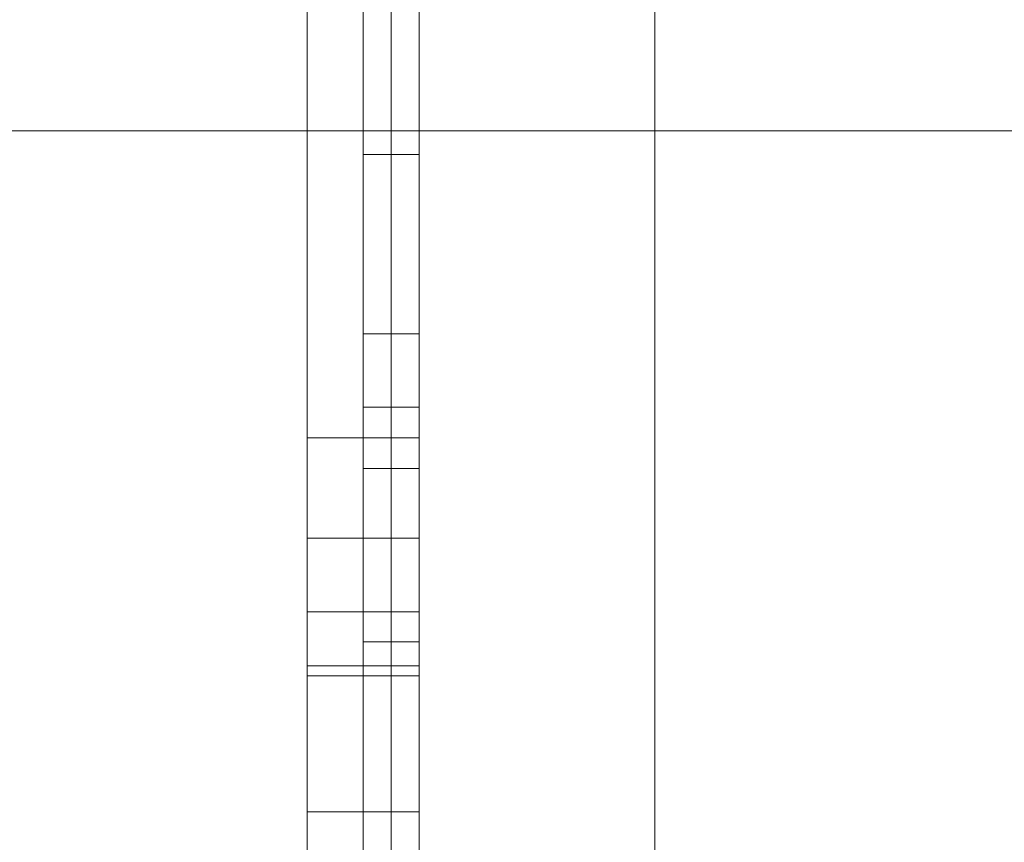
# Model space of a CAD drawing. Header units: inches. Extents: x 1 to 109, y 1 to 85.
# Tile 148 of 256: x 87.3068 to 87.3214, y 15.8373 to 15.8495. Entities that reach past the tile are written whole.
import ezdxf

# ---------------------------------------------------------------- set-up
doc = ezdxf.new("R2010")
doc.units = ezdxf.units.IN
doc.header["$MEASUREMENT"] = 0

msp = doc.modelspace()

# ---------------------------------------------------------------- linework, layer by layer
at = {"color": 7, "linetype": 'Continuous', "lineweight": 15, "ltscale": 5}
for p, q in [((87.31622581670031, 21.51910503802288), (87.31622581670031, 15.47743837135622)), ((87.31272122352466, 17.83160503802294), (87.31272122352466, 14.83160503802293)), ((87.31622581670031, 15.47743837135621), (87.31622581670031, 16.53743837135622)), ((87.312304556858, 15.45821513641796), (87.312304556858, 16.39571513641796)), ((87.31272122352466, 15.45821513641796), (87.31272122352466, 16.39571513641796)), ((87.312304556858, 15.45499493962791), (87.312304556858, 16.39249493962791)), ((87.31272122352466, 15.45499493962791), (87.31272122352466, 16.39249493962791)), ((87.31272122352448, 15.56493837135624), (87.31272122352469, 16.06493837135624)), ((87.312304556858, 16.0550326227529), (87.312304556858, 15.80916160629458)), ((87.31272122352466, 16.0550326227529), (87.31272122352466, 15.80916160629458)), ((87.312304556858, 16.0532892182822), (87.312304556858, 15.81238180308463)), ((87.31272122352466, 16.0532892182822), (87.31272122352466, 15.81238180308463)), ((87.31272122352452, 15.91055531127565), (87.3127212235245, 15.68745819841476)), ((87.3127212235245, 15.77327170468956), (87.31272122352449, 15.88993837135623)), ((87.31188789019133, 15.84374759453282), (87.31188789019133, 15.8632717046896)), ((87.31188789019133, 15.8632717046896), (87.31188789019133, 15.84025413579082)), ((87.31272122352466, 15.84374759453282), (87.31272122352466, 15.8632717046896)), ((87.31272122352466, 15.8632717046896), (87.31272122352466, 15.84025413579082)), ((87.31188789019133, 15.7607717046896), (87.31188789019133, 15.8607717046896)), ((87.31188789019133, 15.8607717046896), (87.31188789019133, 15.81493837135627)), ((87.31272122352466, 15.8607717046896), (87.31272122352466, 15.81493837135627)), ((87.31272122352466, 15.7607717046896), (87.31272122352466, 15.8607717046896)), ((87.311054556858, 15.85108064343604), (87.311054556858, 15.8432904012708)), ((87.31272122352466, 15.85108064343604), (87.31272122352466, 15.8432904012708)), ((87.31272122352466, 15.85035503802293), (87.31272122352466, 15.81293993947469)), ((87.27105455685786, 15.8478550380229), (87.41688789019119, 15.84785503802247)), ((87.31188789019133, 15.84750487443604), (87.31272122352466, 15.84750487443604)), ((87.31188789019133, 15.84750487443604), (87.31188789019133, 15.84283072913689)), ((87.31272122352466, 15.84750487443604), (87.31272122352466, 15.84283072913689)), ((87.31188789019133, 15.8448339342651), (87.31272122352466, 15.8448339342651)), ((87.31188789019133, 15.84374759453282), (87.31272122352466, 15.84374759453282)), ((87.31188789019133, 15.81493837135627), (87.31188789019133, 15.84374759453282)), ((87.31272122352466, 15.81493837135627), (87.31272122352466, 15.84374759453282)), ((87.311054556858, 15.8432904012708), (87.31272122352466, 15.8432904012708)), ((87.31188789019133, 15.84283072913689), (87.31272122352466, 15.84283072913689)), ((87.311054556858, 15.83772594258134), (87.311054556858, 15.84179495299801)), ((87.311054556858, 15.84179495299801), (87.31272122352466, 15.84179495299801)), ((87.31272122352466, 15.83772594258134), (87.31272122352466, 15.84179495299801)), ((87.311054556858, 15.84069945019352), (87.311054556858, 15.83772594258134)), ((87.311054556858, 15.84069945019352), (87.31272122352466, 15.84069945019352)), ((87.31272122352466, 15.84069945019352), (87.31272122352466, 15.83772594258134)), ((87.31188789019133, 15.84025413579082), (87.31272122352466, 15.84025413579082)), ((87.31188789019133, 15.84025413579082), (87.31188789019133, 15.80650441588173)), ((87.31272122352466, 15.84025413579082), (87.31272122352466, 15.80650441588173)), ((87.311054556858, 15.83989955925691), (87.311054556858, 15.8299357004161)), ((87.311054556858, 15.83989955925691), (87.31272122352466, 15.83989955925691)), ((87.31272122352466, 15.83989955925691), (87.31272122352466, 15.8299357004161)), ((87.311054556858, 15.8299357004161), (87.311054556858, 15.83975175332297)), ((87.311054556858, 15.83975175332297), (87.31272122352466, 15.83975175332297)), ((87.31272122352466, 15.8299357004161), (87.31272122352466, 15.83975175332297)), ((87.311054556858, 15.83772594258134), (87.31272122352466, 15.83772594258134))]:
    msp.add_line(p, q, dxfattribs=at)
at = {"color": 7, "linetype": 'Continuous', "lineweight": 15, "ltscale": 25}
for radius, start, end in [(0.9895833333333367, 183.1377582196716, 356.86224178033), (0.9895833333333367, 183.1377582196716, 356.86224178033), (0.9837500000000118, 183.1563829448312, 356.8436170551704), (0.9837500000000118, 183.1563829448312, 356.8436170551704)]:
    msp.add_arc((87.15355915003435, 16.66477170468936), radius, start, end, dxfattribs=at)
at = {"color": 7, "linetype": 'Continuous', "lineweight": 15, "ltscale": 5}
for points, knots in [([(87.31188789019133, 15.87229453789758), (87.31188789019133, 15.87197978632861), (87.31188789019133, 15.87135044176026), (87.31188789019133, 15.87040699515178), (87.31188789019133, 15.86946490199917), (87.31188789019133, 15.86852578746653), (87.31188789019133, 15.86759057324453), (87.31188789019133, 15.86666006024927), (87.31188789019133, 15.86573494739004), (87.31188789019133, 15.86480220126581), (87.31188789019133, 15.86386386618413), (87.31188789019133, 15.862922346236), (87.31188789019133, 15.8619934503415), (87.31188789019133, 15.86107878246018), (87.31188789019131, 15.86017965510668), (87.31188789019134, 15.85929714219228), (87.31188789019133, 15.85843229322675), (87.31188789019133, 15.85758638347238), (87.31188789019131, 15.85676077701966), (87.31188789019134, 15.85595653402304), (87.31188789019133, 15.85517375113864), (87.31188789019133, 15.85436718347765), (87.31188789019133, 15.85354159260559), (87.31188789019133, 15.85270216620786), (87.31188789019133, 15.85189302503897), (87.31188789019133, 15.85115698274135), (87.31188789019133, 15.85049169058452), (87.31188789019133, 15.8498923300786), (87.31188789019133, 15.8493220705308), (87.31188789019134, 15.84878162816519), (87.31188789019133, 15.84827250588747), (87.31188789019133, 15.84780550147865), (87.31188789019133, 15.84737950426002), (87.31188789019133, 15.84699204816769), (87.31188789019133, 15.84663429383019), (87.31188789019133, 15.84630747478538), (87.31188789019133, 15.84601415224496), (87.31188789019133, 15.84575733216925), (87.31188789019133, 15.84553511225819), (87.31188789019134, 15.84534395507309), (87.31188789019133, 15.84518032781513), (87.31188789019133, 15.84504833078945), (87.31188789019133, 15.84495122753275), (87.31188789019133, 15.84489168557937), (87.31188789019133, 15.84485667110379), (87.31188789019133, 15.84484151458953), (87.31188789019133, 15.8448339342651)], [0, 0, 0, 0, 0.02195860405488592, 0.0439061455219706, 0.06584310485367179, 0.08778636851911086, 0.109741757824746, 0.1317029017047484, 0.1536594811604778, 0.175609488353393, 0.1986031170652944, 0.221601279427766, 0.2446015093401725, 0.2676006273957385, 0.2905987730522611, 0.3135973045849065, 0.3365961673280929, 0.359594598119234, 0.3825920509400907, 0.4055894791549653, 0.4285878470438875, 0.4515847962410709, 0.4786865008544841, 0.505790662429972, 0.5328958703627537, 0.5599978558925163, 0.5829935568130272, 0.6059911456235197, 0.6289903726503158, 0.6519901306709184, 0.6749880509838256, 0.6979836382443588, 0.7196655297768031, 0.7413503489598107, 0.7630387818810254, 0.7847262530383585, 0.8064078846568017, 0.8280850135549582, 0.8497666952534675, 0.8714572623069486, 0.8931515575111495, 0.9148378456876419, 0.9361236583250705, 0.9574040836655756, 0.9786962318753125, 1, 1, 1, 1]), ([(87.31272122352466, 15.87229453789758), (87.31272122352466, 15.87197978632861), (87.31272122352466, 15.87135044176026), (87.31272122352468, 15.87040699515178), (87.31272122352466, 15.86946490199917), (87.31272122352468, 15.86852578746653), (87.31272122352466, 15.86759057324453), (87.31272122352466, 15.86666006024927), (87.31272122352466, 15.86573494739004), (87.31272122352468, 15.86480220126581), (87.31272122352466, 15.86386386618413), (87.31272122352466, 15.862922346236), (87.31272122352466, 15.8619934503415), (87.31272122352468, 15.86107878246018), (87.31272122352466, 15.86017965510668), (87.31272122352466, 15.85929714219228), (87.31272122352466, 15.85843229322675), (87.31272122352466, 15.85758638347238), (87.31272122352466, 15.85676077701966), (87.31272122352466, 15.85595653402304), (87.31272122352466, 15.85517375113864), (87.31272122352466, 15.85436718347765), (87.31272122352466, 15.85354159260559), (87.31272122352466, 15.85270216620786), (87.31272122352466, 15.85189302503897), (87.31272122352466, 15.85115698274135), (87.31272122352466, 15.85049169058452), (87.31272122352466, 15.8498923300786), (87.31272122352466, 15.8493220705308), (87.31272122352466, 15.84878162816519), (87.31272122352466, 15.84827250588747), (87.31272122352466, 15.84780550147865), (87.31272122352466, 15.84737950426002), (87.31272122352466, 15.84699204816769), (87.31272122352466, 15.84663429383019), (87.31272122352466, 15.84630747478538), (87.31272122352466, 15.84601415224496), (87.31272122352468, 15.84575733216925), (87.31272122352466, 15.84553511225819), (87.31272122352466, 15.84534395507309), (87.31272122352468, 15.84518032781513), (87.31272122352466, 15.84504833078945), (87.31272122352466, 15.84495122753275), (87.31272122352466, 15.84489168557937), (87.31272122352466, 15.84485667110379), (87.31272122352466, 15.84484151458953), (87.31272122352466, 15.8448339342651)], [0, 0, 0, 0, 0.02195860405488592, 0.0439061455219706, 0.06584310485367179, 0.08778636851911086, 0.109741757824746, 0.1317029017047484, 0.1536594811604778, 0.175609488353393, 0.1986031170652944, 0.221601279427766, 0.2446015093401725, 0.2676006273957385, 0.2905987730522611, 0.3135973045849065, 0.3365961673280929, 0.359594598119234, 0.3825920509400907, 0.4055894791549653, 0.4285878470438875, 0.4515847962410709, 0.4786865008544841, 0.505790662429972, 0.5328958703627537, 0.5599978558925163, 0.5829935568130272, 0.6059911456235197, 0.6289903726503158, 0.6519901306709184, 0.6749880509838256, 0.6979836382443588, 0.7196655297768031, 0.7413503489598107, 0.7630387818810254, 0.7847262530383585, 0.8064078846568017, 0.8280850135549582, 0.8497666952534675, 0.8714572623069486, 0.8931515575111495, 0.9148378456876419, 0.9361236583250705, 0.9574040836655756, 0.9786962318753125, 1, 1, 1, 1]), ([(87.31188789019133, 15.8448339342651), (87.31188789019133, 15.84483843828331), (87.31188789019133, 15.84484744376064), (87.31188789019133, 15.84489624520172), (87.31188789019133, 15.84500238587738), (87.31188789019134, 15.84514278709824), (87.31188789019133, 15.84531687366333), (87.31188789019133, 15.84553393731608), (87.31188789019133, 15.8457877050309), (87.31188789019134, 15.84607363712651), (87.31188789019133, 15.8463810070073), (87.31188789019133, 15.84671769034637), (87.31188789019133, 15.84709260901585), (87.31188789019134, 15.84750377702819), (87.31188789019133, 15.84794309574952), (87.31188789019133, 15.84841059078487), (87.31188789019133, 15.84890762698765), (87.31188789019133, 15.84943560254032), (87.31188789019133, 15.84999571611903), (87.31188789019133, 15.85058183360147), (87.31188789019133, 15.85117993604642), (87.31188789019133, 15.85179766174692), (87.31188789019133, 15.85243320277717), (87.31188789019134, 15.85309007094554), (87.31188789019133, 15.85376689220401), (87.31188789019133, 15.85448103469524), (87.31188789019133, 15.85523294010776), (87.31188789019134, 15.85602091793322), (87.31188789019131, 15.85683095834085), (87.31188789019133, 15.85766378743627), (87.31188789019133, 15.85851483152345), (87.31188789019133, 15.85936482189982), (87.31188789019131, 15.86021469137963), (87.31188789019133, 15.86106292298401), (87.31188789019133, 15.86192342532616), (87.31188789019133, 15.86279514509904), (87.31188789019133, 15.86367839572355), (87.31188789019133, 15.86457203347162), (87.31188789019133, 15.86547419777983), (87.31188789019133, 15.86638418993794), (87.31188789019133, 15.86730162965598), (87.31188789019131, 15.86821877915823), (87.31188789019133, 15.8691335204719), (87.31188789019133, 15.87004618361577), (87.31188789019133, 15.87096146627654), (87.31188789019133, 15.87157189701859), (87.31188789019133, 15.87187720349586)], [0, 0, 0, 0, 0.02509220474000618, 0.0501701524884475, 0.07525834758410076, 0.1003514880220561, 0.125436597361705, 0.1505243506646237, 0.1756121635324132, 0.1986083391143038, 0.2216081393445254, 0.2446056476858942, 0.2676001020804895, 0.290598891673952, 0.3135972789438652, 0.3365935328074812, 0.3595919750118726, 0.3825885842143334, 0.4055837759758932, 0.4285841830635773, 0.4515832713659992, 0.4732623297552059, 0.4949462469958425, 0.5166333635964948, 0.5383157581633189, 0.5599966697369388, 0.5829950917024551, 0.6059946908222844, 0.6289907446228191, 0.6519865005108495, 0.6749863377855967, 0.6979845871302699, 0.7196655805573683, 0.7413487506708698, 0.7630341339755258, 0.7847173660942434, 0.8063989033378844, 0.8280826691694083, 0.849768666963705, 0.8714514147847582, 0.8931306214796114, 0.9148162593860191, 0.9361188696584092, 0.9574105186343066, 0.9786989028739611, 1, 1, 1, 1]), ([(87.31272122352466, 15.8448339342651), (87.31272122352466, 15.84483843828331), (87.31272122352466, 15.84484744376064), (87.31272122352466, 15.84489624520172), (87.31272122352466, 15.84500238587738), (87.31272122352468, 15.84514278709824), (87.31272122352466, 15.84531687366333), (87.31272122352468, 15.84553393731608), (87.31272122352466, 15.8457877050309), (87.31272122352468, 15.84607363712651), (87.31272122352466, 15.8463810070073), (87.31272122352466, 15.84671769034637), (87.31272122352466, 15.84709260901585), (87.31272122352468, 15.84750377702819), (87.31272122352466, 15.84794309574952), (87.31272122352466, 15.84841059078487), (87.31272122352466, 15.84890762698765), (87.31272122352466, 15.84943560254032), (87.31272122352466, 15.84999571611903), (87.31272122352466, 15.85058183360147), (87.31272122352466, 15.85117993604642), (87.31272122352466, 15.85179766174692), (87.31272122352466, 15.85243320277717), (87.31272122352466, 15.85309007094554), (87.31272122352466, 15.85376689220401), (87.31272122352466, 15.85448103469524), (87.31272122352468, 15.85523294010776), (87.31272122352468, 15.85602091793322), (87.31272122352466, 15.85683095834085), (87.31272122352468, 15.85766378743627), (87.31272122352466, 15.85851483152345), (87.31272122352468, 15.85936482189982), (87.31272122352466, 15.86021469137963), (87.31272122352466, 15.86106292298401), (87.31272122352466, 15.86192342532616), (87.31272122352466, 15.86279514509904), (87.31272122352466, 15.86367839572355), (87.31272122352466, 15.86457203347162), (87.31272122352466, 15.86547419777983), (87.31272122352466, 15.86638418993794), (87.31272122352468, 15.86730162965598), (87.31272122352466, 15.86821877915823), (87.31272122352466, 15.8691335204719), (87.31272122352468, 15.87004618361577), (87.31272122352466, 15.87096146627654), (87.31272122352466, 15.87157189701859), (87.31272122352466, 15.87187720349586)], [0, 0, 0, 0, 0.02509220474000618, 0.0501701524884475, 0.07525834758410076, 0.1003514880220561, 0.125436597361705, 0.1505243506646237, 0.1756121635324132, 0.1986083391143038, 0.2216081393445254, 0.2446056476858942, 0.2676001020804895, 0.290598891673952, 0.3135972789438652, 0.3365935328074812, 0.3595919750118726, 0.3825885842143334, 0.4055837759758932, 0.4285841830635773, 0.4515832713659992, 0.4732623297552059, 0.4949462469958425, 0.5166333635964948, 0.5383157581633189, 0.5599966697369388, 0.5829950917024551, 0.6059946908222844, 0.6289907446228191, 0.6519865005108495, 0.6749863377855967, 0.6979845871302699, 0.7196655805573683, 0.7413487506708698, 0.7630341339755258, 0.7847173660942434, 0.8063989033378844, 0.8280826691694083, 0.849768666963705, 0.8714514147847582, 0.8931306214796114, 0.9148162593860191, 0.9361188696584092, 0.9574105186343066, 0.9786989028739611, 1, 1, 1, 1]), ([(87.311054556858, 15.86443534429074), (87.311054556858, 15.86442809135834), (87.311054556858, 15.86441358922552), (87.311054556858, 15.86437758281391), (87.311054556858, 15.86431162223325), (87.311054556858, 15.86421388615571), (87.311054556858, 15.86409700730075), (87.311054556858, 15.86396945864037), (87.311054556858, 15.86382208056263), (87.311054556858, 15.86364317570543), (87.311054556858, 15.86342677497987), (87.311054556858, 15.8631667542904), (87.31105455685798, 15.86287646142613), (87.311054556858, 15.86255708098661), (87.311054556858, 15.86220791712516), (87.311054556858, 15.86184544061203), (87.311054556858, 15.86147368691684), (87.31105455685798, 15.86109755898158), (87.311054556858, 15.86069752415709), (87.311054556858, 15.86027368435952), (87.311054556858, 15.85982630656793), (87.311054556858, 15.85935565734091), (87.311054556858, 15.85884572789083), (87.311054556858, 15.85829451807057), (87.311054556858, 15.85769987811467), (87.311054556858, 15.85708138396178), (87.311054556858, 15.85644218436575), (87.31105455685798, 15.85582830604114), (87.311054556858, 15.85524248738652), (87.311054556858, 15.85468843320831), (87.311054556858, 15.85412055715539), (87.311054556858, 15.85354004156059), (87.31105455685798, 15.85294800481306), (87.311054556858, 15.85234550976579), (87.311054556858, 15.85173362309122), (87.311054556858, 15.85110366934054), (87.311054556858, 15.85045523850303), (87.311054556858, 15.84979121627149), (87.311054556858, 15.84912508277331), (87.311054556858, 15.84845689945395), (87.311054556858, 15.84778685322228), (87.311054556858, 15.84693994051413), (87.311054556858, 15.8459161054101), (87.311054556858, 15.84471384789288), (87.311054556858, 15.84351069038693), (87.311054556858, 15.84230729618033), (87.311054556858, 15.84110346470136), (87.311054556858, 15.84030087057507), (87.311054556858, 15.83989955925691)], [0, 0, 0, 0, 0.02459233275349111, 0.04917201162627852, 0.07374459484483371, 0.09832901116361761, 0.1176532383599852, 0.1369784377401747, 0.1562998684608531, 0.1756173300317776, 0.1986120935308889, 0.2216095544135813, 0.244610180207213, 0.2676120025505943, 0.2906114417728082, 0.3136092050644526, 0.3333239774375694, 0.3530394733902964, 0.3727548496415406, 0.3924702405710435, 0.4121855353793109, 0.4319019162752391, 0.4516191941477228, 0.4733054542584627, 0.4949878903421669, 0.5166727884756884, 0.5383631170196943, 0.5600514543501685, 0.5772992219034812, 0.5945482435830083, 0.6118010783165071, 0.6290558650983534, 0.646310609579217, 0.6635635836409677, 0.6808140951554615, 0.6980607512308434, 0.7161229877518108, 0.7341911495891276, 0.7522583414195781, 0.7703216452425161, 0.7883853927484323, 0.8064516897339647, 0.8387109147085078, 0.8709667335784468, 0.9032267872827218, 0.9354847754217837, 0.96774124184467, 1, 1, 1, 1]), ([(87.311054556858, 15.83975175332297), (87.311054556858, 15.84012413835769), (87.311054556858, 15.8408688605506), (87.311054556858, 15.84198583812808), (87.31105455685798, 15.84310206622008), (87.311054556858, 15.84421702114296), (87.311054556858, 15.84533043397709), (87.311054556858, 15.84636216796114), (87.311054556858, 15.84731190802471), (87.311054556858, 15.84817948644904), (87.31105455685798, 15.8490428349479), (87.311054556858, 15.84990038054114), (87.31105455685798, 15.85075023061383), (87.311054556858, 15.85152109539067), (87.311054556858, 15.85221353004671), (87.311054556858, 15.85282812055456), (87.311054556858, 15.85343194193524), (87.311054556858, 15.85402278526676), (87.311054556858, 15.85459896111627), (87.31105455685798, 15.85516198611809), (87.311054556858, 15.85571213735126), (87.311054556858, 15.8562547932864), (87.311054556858, 15.85678748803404), (87.311054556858, 15.85731119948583), (87.311054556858, 15.85781773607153), (87.311054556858, 15.85830411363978), (87.31105455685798, 15.85877020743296), (87.31105455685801, 15.85923271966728), (87.311054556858, 15.85968977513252), (87.311054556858, 15.86013529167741), (87.31105455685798, 15.86055795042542), (87.311054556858, 15.8609639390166), (87.31105455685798, 15.86135206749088), (87.311054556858, 15.86171835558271), (87.311054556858, 15.86207303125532), (87.311054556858, 15.86241250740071), (87.311054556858, 15.86273296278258), (87.311054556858, 15.86302300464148), (87.311054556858, 15.86328313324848), (87.311054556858, 15.8635140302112), (87.311054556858, 15.86371807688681), (87.311054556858, 15.86389726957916), (87.31105455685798, 15.86404988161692), (87.311054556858, 15.86417511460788), (87.311054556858, 15.86427505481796), (87.311054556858, 15.86435160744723), (87.311054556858, 15.86440171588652), (87.311054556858, 15.86442494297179), (87.311054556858, 15.86443187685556), (87.311054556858, 15.86443534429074)], [0, 0, 0, 0, 0.0292681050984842, 0.05853244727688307, 0.08779802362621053, 0.117066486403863, 0.1463337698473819, 0.1756003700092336, 0.1985966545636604, 0.2215933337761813, 0.2445912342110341, 0.2675876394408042, 0.2905847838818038, 0.3135839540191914, 0.3308331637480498, 0.3480827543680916, 0.3653342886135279, 0.3825824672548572, 0.3998310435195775, 0.4170832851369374, 0.434333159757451, 0.4515794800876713, 0.4696495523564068, 0.4877227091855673, 0.5057930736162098, 0.5238604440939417, 0.5419305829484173, 0.5600033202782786, 0.5797154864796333, 0.5994244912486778, 0.6191373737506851, 0.6388512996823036, 0.6585618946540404, 0.678273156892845, 0.6979861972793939, 0.7196702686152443, 0.7413538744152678, 0.7630376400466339, 0.7847212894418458, 0.8064038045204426, 0.8280877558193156, 0.8497715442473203, 0.8714532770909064, 0.8931351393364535, 0.9148203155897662, 0.936118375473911, 0.9574109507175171, 0.9787024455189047, 1, 1, 1, 1]), ([(87.31272122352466, 15.83975175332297), (87.31272122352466, 15.84012413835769), (87.31272122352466, 15.8408688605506), (87.31272122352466, 15.84198583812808), (87.31272122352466, 15.84310206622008), (87.31272122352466, 15.84421702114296), (87.31272122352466, 15.84533043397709), (87.31272122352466, 15.84636216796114), (87.31272122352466, 15.84731190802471), (87.31272122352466, 15.84817948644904), (87.31272122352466, 15.8490428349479), (87.31272122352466, 15.84990038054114), (87.31272122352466, 15.85075023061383), (87.31272122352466, 15.85152109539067), (87.31272122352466, 15.85221353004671), (87.31272122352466, 15.85282812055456), (87.31272122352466, 15.85343194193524), (87.31272122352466, 15.85402278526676), (87.31272122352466, 15.85459896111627), (87.31272122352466, 15.85516198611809), (87.31272122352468, 15.85571213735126), (87.31272122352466, 15.8562547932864), (87.31272122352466, 15.85678748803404), (87.31272122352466, 15.85731119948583), (87.31272122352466, 15.85781773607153), (87.31272122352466, 15.85830411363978), (87.31272122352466, 15.85877020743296), (87.31272122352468, 15.85923271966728), (87.31272122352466, 15.85968977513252), (87.31272122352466, 15.86013529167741), (87.31272122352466, 15.86055795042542), (87.31272122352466, 15.8609639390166), (87.31272122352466, 15.86135206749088), (87.31272122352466, 15.86171835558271), (87.31272122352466, 15.86207303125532), (87.31272122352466, 15.86241250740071), (87.31272122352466, 15.86273296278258), (87.31272122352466, 15.86302300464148), (87.31272122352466, 15.86328313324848), (87.31272122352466, 15.8635140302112), (87.31272122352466, 15.86371807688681), (87.31272122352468, 15.86389726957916), (87.31272122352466, 15.86404988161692), (87.31272122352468, 15.86417511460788), (87.31272122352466, 15.86427505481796), (87.31272122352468, 15.86435160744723), (87.31272122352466, 15.86440171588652), (87.31272122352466, 15.86442494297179), (87.31272122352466, 15.86443187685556), (87.31272122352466, 15.86443534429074)], [0, 0, 0, 0, 0.0292681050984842, 0.05853244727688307, 0.08779802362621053, 0.117066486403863, 0.1463337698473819, 0.1756003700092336, 0.1985966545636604, 0.2215933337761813, 0.2445912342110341, 0.2675876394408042, 0.2905847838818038, 0.3135839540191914, 0.3308331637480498, 0.3480827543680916, 0.3653342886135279, 0.3825824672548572, 0.3998310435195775, 0.4170832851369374, 0.434333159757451, 0.4515794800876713, 0.4696495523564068, 0.4877227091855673, 0.5057930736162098, 0.5238604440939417, 0.5419305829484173, 0.5600033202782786, 0.5797154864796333, 0.5994244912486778, 0.6191373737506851, 0.6388512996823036, 0.6585618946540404, 0.678273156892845, 0.6979861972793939, 0.7196702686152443, 0.7413538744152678, 0.7630376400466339, 0.7847212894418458, 0.8064038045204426, 0.8280877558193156, 0.8497715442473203, 0.8714532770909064, 0.8931351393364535, 0.9148203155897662, 0.936118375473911, 0.9574109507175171, 0.9787024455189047, 1, 1, 1, 1]), ([(87.31272122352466, 15.86443534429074), (87.31272122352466, 15.86442809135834), (87.31272122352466, 15.86441358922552), (87.31272122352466, 15.86437758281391), (87.31272122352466, 15.86431162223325), (87.31272122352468, 15.86421388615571), (87.31272122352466, 15.86409700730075), (87.31272122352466, 15.86396945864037), (87.31272122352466, 15.86382208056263), (87.31272122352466, 15.86364317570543), (87.31272122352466, 15.86342677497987), (87.31272122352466, 15.8631667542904), (87.31272122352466, 15.86287646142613), (87.31272122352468, 15.86255708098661), (87.31272122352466, 15.86220791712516), (87.31272122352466, 15.86184544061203), (87.31272122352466, 15.86147368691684), (87.31272122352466, 15.86109755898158), (87.31272122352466, 15.86069752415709), (87.31272122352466, 15.86027368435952), (87.31272122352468, 15.85982630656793), (87.31272122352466, 15.85935565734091), (87.31272122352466, 15.85884572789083), (87.31272122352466, 15.85829451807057), (87.31272122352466, 15.85769987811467), (87.31272122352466, 15.85708138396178), (87.31272122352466, 15.85644218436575), (87.31272122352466, 15.85582830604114), (87.31272122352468, 15.85524248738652), (87.31272122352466, 15.85468843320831), (87.31272122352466, 15.85412055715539), (87.31272122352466, 15.85354004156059), (87.31272122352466, 15.85294800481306), (87.31272122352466, 15.85234550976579), (87.31272122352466, 15.85173362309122), (87.31272122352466, 15.85110366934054), (87.31272122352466, 15.85045523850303), (87.31272122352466, 15.84979121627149), (87.31272122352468, 15.84912508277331), (87.31272122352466, 15.84845689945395), (87.31272122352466, 15.84778685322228), (87.31272122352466, 15.84693994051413), (87.31272122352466, 15.8459161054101), (87.31272122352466, 15.84471384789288), (87.31272122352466, 15.84351069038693), (87.31272122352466, 15.84230729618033), (87.31272122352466, 15.84110346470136), (87.31272122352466, 15.84030087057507), (87.31272122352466, 15.83989955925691)], [0, 0, 0, 0, 0.02459233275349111, 0.04917201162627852, 0.07374459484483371, 0.09832901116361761, 0.1176532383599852, 0.1369784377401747, 0.1562998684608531, 0.1756173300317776, 0.1986120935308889, 0.2216095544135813, 0.244610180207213, 0.2676120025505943, 0.2906114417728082, 0.3136092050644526, 0.3333239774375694, 0.3530394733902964, 0.3727548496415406, 0.3924702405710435, 0.4121855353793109, 0.4319019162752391, 0.4516191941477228, 0.4733054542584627, 0.4949878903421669, 0.5166727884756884, 0.5383631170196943, 0.5600514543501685, 0.5772992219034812, 0.5945482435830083, 0.6118010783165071, 0.6290558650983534, 0.646310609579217, 0.6635635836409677, 0.6808140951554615, 0.6980607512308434, 0.7161229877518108, 0.7341911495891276, 0.7522583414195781, 0.7703216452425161, 0.7883853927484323, 0.8064516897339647, 0.8387109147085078, 0.8709667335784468, 0.9032267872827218, 0.9354847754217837, 0.96774124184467, 1, 1, 1, 1]), ([(87.311054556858, 15.84179495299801), (87.311054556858, 15.84206650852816), (87.31105455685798, 15.84260952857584), (87.31105455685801, 15.84342399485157), (87.31105455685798, 15.84423736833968), (87.311054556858, 15.8450503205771), (87.311054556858, 15.84580452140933), (87.311054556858, 15.84649762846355), (87.311054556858, 15.84713088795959), (87.311054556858, 15.84776233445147), (87.311054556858, 15.84838773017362), (87.311054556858, 15.84897156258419), (87.31105455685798, 15.84951725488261), (87.311054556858, 15.8500184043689), (87.311054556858, 15.85050465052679), (87.311054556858, 15.85097837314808), (87.31105455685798, 15.85143334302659), (87.311054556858, 15.85186114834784), (87.311054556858, 15.85226707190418), (87.31105455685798, 15.85264708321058), (87.311054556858, 15.85300880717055), (87.311054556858, 15.85335340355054), (87.31105455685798, 15.85370913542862), (87.311054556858, 15.85407049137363), (87.311054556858, 15.85443359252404), (87.311054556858, 15.85476636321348), (87.31105455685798, 15.85507134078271), (87.311054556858, 15.85534852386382), (87.311054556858, 15.85559794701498), (87.311054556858, 15.85581491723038), (87.311054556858, 15.85600235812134), (87.311054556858, 15.85616657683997), (87.311054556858, 15.85630002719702), (87.311054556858, 15.85640749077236), (87.31105455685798, 15.85650123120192), (87.311054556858, 15.85657128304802), (87.311054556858, 15.85661482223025), (87.311054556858, 15.85663616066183), (87.311054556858, 15.85664212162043), (87.311054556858, 15.8566451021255)], [0, 0, 0, 0, 0.03512562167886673, 0.07023947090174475, 0.1053587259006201, 0.1404877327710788, 0.1756036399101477, 0.2031949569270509, 0.2307991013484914, 0.2583977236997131, 0.2859832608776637, 0.3135881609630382, 0.3365917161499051, 0.3595797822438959, 0.3825851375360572, 0.4055873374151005, 0.4285791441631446, 0.4515824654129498, 0.4732667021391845, 0.4949481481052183, 0.5166348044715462, 0.5383195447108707, 0.5600019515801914, 0.587599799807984, 0.6151963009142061, 0.642792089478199, 0.6703894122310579, 0.6979861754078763, 0.7250917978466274, 0.7521931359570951, 0.7793003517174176, 0.8064066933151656, 0.8340583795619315, 0.8617185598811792, 0.889377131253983, 0.9170303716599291, 0.9446891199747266, 0.9723443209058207, 1, 1, 1, 1]), ([(87.31272122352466, 15.84179495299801), (87.31272122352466, 15.84206650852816), (87.31272122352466, 15.84260952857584), (87.31272122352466, 15.84342399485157), (87.31272122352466, 15.84423736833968), (87.31272122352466, 15.8450503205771), (87.31272122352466, 15.84580452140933), (87.31272122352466, 15.84649762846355), (87.31272122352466, 15.84713088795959), (87.31272122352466, 15.84776233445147), (87.31272122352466, 15.84838773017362), (87.31272122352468, 15.84897156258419), (87.31272122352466, 15.84951725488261), (87.31272122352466, 15.8500184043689), (87.31272122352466, 15.85050465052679), (87.31272122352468, 15.85097837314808), (87.31272122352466, 15.85143334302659), (87.31272122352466, 15.85186114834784), (87.31272122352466, 15.85226707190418), (87.31272122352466, 15.85264708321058), (87.31272122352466, 15.85300880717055), (87.31272122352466, 15.85335340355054), (87.31272122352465, 15.85370913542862), (87.31272122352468, 15.85407049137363), (87.31272122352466, 15.85443359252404), (87.31272122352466, 15.85476636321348), (87.31272122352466, 15.85507134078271), (87.31272122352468, 15.85534852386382), (87.31272122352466, 15.85559794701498), (87.31272122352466, 15.85581491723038), (87.31272122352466, 15.85600235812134), (87.31272122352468, 15.85616657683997), (87.31272122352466, 15.85630002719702), (87.31272122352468, 15.85640749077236), (87.31272122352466, 15.85650123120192), (87.31272122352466, 15.85657128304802), (87.31272122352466, 15.85661482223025), (87.31272122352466, 15.85663616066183), (87.31272122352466, 15.85664212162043), (87.31272122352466, 15.8566451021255)], [0, 0, 0, 0, 0.03512562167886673, 0.07023947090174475, 0.1053587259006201, 0.1404877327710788, 0.1756036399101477, 0.2031949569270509, 0.2307991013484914, 0.2583977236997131, 0.2859832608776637, 0.3135881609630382, 0.3365917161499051, 0.3595797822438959, 0.3825851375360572, 0.4055873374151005, 0.4285791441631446, 0.4515824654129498, 0.4732667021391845, 0.4949481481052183, 0.5166348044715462, 0.5383195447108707, 0.5600019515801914, 0.587599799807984, 0.6151963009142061, 0.642792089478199, 0.6703894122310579, 0.6979861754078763, 0.7250917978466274, 0.7521931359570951, 0.7793003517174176, 0.8064066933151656, 0.8340583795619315, 0.8617185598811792, 0.889377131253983, 0.9170303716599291, 0.9446891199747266, 0.9723443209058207, 1, 1, 1, 1]), ([(87.311054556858, 15.85255000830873), (87.311054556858, 15.85243850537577), (87.311054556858, 15.85221564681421), (87.31105455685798, 15.85187549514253), (87.311054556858, 15.85152354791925), (87.311054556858, 15.8511555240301), (87.311054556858, 15.85073614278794), (87.311054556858, 15.85026546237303), (87.311054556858, 15.84974424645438), (87.311054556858, 15.84919967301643), (87.31105455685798, 15.84863101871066), (87.311054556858, 15.84803989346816), (87.31105455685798, 15.84744176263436), (87.311054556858, 15.84683813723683), (87.31105455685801, 15.84617392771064), (87.311054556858, 15.84544837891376), (87.311054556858, 15.84466200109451), (87.311054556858, 15.84387270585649), (87.311054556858, 15.8430811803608), (87.31105455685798, 15.84228791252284), (87.311054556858, 15.84149380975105), (87.311054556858, 15.84096426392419), (87.311054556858, 15.84069945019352)], [0, 0, 0, 0, 0.03516827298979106, 0.07029008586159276, 0.1053659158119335, 0.1404634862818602, 0.175614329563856, 0.2216721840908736, 0.2676832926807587, 0.3136597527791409, 0.3629246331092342, 0.4122165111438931, 0.4615128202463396, 0.5107940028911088, 0.5600655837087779, 0.6229068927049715, 0.6857638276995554, 0.7486266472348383, 0.8114755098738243, 0.8743058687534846, 0.9371432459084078, 1, 1, 1, 1]), ([(87.31272122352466, 15.85255000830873), (87.31272122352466, 15.85243850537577), (87.31272122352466, 15.85221564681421), (87.31272122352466, 15.85187549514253), (87.31272122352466, 15.85152354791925), (87.31272122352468, 15.8511555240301), (87.31272122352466, 15.85073614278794), (87.31272122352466, 15.85026546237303), (87.31272122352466, 15.84974424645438), (87.31272122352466, 15.84919967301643), (87.31272122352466, 15.84863101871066), (87.31272122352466, 15.84803989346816), (87.31272122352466, 15.84744176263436), (87.31272122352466, 15.84683813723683), (87.31272122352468, 15.84617392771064), (87.31272122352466, 15.84544837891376), (87.31272122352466, 15.84466200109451), (87.31272122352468, 15.84387270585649), (87.31272122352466, 15.8430811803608), (87.31272122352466, 15.84228791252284), (87.31272122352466, 15.84149380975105), (87.31272122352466, 15.84096426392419), (87.31272122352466, 15.84069945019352)], [0, 0, 0, 0, 0.03516827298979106, 0.07029008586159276, 0.1053659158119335, 0.1404634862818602, 0.175614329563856, 0.2216721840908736, 0.2676832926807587, 0.3136597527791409, 0.3629246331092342, 0.4122165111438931, 0.4615128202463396, 0.5107940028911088, 0.5600655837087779, 0.6229068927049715, 0.6857638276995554, 0.7486266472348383, 0.8114755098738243, 0.8743058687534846, 0.9371432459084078, 1, 1, 1, 1]), ([(87.31188789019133, 15.84950807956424), (87.31188789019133, 15.84950302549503), (87.31188789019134, 15.84949291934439), (87.31188789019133, 15.84945369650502), (87.31188789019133, 15.84937085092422), (87.31188789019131, 15.8492580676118), (87.31188789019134, 15.84911690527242), (87.31188789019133, 15.84893070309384), (87.31188789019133, 15.84870888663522), (87.31188789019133, 15.84846624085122), (87.31188789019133, 15.84819676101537), (87.31188789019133, 15.84788597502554), (87.31188789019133, 15.84754291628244), (87.31188789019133, 15.84717086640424), (87.31188789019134, 15.84676215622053), (87.31188789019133, 15.84631734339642), (87.31188789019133, 15.84584194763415), (87.31188789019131, 15.84533755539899), (87.31188789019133, 15.84480518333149), (87.31188789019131, 15.8442422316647), (87.31188789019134, 15.84365823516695), (87.31188789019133, 15.84305404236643), (87.31188789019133, 15.84243266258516), (87.31188789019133, 15.84178365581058), (87.31188789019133, 15.84110784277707), (87.31188789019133, 15.8404267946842), (87.31188789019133, 15.83974149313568), (87.31188789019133, 15.8390574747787), (87.31188789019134, 15.83835734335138), (87.31188789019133, 15.83763968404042), (87.31188789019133, 15.83690308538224), (87.31188789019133, 15.83614929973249), (87.31188789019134, 15.83535463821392), (87.31188789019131, 15.83452060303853), (87.31188789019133, 15.83364894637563), (87.31188789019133, 15.83276892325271), (87.31188789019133, 15.83188249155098), (87.31188789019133, 15.83090888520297), (87.31188789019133, 15.82984748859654), (87.31188789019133, 15.82869777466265), (87.31188789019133, 15.82754417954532), (87.31188789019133, 15.82638854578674), (87.31188789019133, 15.82523107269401), (87.31188789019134, 15.82407236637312), (87.31188789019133, 15.82329977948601), (87.31188789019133, 15.82291344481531)], [0, 0, 0, 0, 0.02509039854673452, 0.05017092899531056, 0.07525616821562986, 0.1003496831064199, 0.1254371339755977, 0.150519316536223, 0.1756100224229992, 0.1986110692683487, 0.2216046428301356, 0.2446005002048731, 0.2676020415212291, 0.2905997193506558, 0.3135945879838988, 0.3365932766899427, 0.3595910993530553, 0.3825877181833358, 0.4055848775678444, 0.42858210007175, 0.451579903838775, 0.4732633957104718, 0.4949471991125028, 0.516630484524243, 0.5383152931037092, 0.559999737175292, 0.5797102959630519, 0.5994241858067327, 0.6191390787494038, 0.6388504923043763, 0.6585643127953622, 0.6782790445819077, 0.6979931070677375, 0.719678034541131, 0.7413616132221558, 0.7630457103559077, 0.7847283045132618, 0.806411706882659, 0.8340684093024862, 0.8617222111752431, 0.8893789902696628, 0.917037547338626, 0.9446908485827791, 0.9723424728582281, 1, 1, 1, 1]), ([(87.31188789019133, 15.83381630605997), (87.31188789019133, 15.83406191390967), (87.31188789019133, 15.83455300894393), (87.31188789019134, 15.83528478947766), (87.31188789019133, 15.83600544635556), (87.31188789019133, 15.83671213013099), (87.31188789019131, 15.83740587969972), (87.31188789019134, 15.83808691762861), (87.31188789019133, 15.83877659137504), (87.31188789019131, 15.83947259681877), (87.31188789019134, 15.84016998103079), (87.31188789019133, 15.84084177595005), (87.31188789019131, 15.84148882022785), (87.31188789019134, 15.84211697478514), (87.31188789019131, 15.84272544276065), (87.31188789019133, 15.84330679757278), (87.31188789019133, 15.84385828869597), (87.31188789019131, 15.84438342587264), (87.31188789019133, 15.84488124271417), (87.31188789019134, 15.84535228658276), (87.31188789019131, 15.84579743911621), (87.31188789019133, 15.84621820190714), (87.31188789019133, 15.84663102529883), (87.31188789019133, 15.84703049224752), (87.31188789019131, 15.8474100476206), (87.31188789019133, 15.84775417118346), (87.31188789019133, 15.84806639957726), (87.31188789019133, 15.84834774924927), (87.31188789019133, 15.84859806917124), (87.31188789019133, 15.84881680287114), (87.31188789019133, 15.84900478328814), (87.31188789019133, 15.84916103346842), (87.31188789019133, 15.84929064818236), (87.31188789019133, 15.84939355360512), (87.31188789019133, 15.84946180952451), (87.31188789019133, 15.84949352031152), (87.31188789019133, 15.84950322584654), (87.31188789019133, 15.84950807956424)], [0, 0, 0, 0, 0.02509417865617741, 0.05017602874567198, 0.07525468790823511, 0.1003456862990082, 0.1254410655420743, 0.1505296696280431, 0.1756172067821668, 0.2032196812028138, 0.2308180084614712, 0.2584087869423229, 0.2860077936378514, 0.3136138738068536, 0.341211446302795, 0.3688022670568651, 0.3964006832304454, 0.4240032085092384, 0.4516002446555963, 0.4787031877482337, 0.5058073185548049, 0.5329116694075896, 0.5600170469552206, 0.5908178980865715, 0.621616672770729, 0.6524170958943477, 0.683217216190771, 0.7140156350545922, 0.7448161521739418, 0.775616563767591, 0.8064122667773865, 0.8386756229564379, 0.8709469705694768, 0.9032161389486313, 0.9354729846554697, 0.9677301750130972, 0.9999999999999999, 0.9999999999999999, 0.9999999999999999, 0.9999999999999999]), ([(87.31272122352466, 15.83381630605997), (87.31272122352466, 15.83406191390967), (87.31272122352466, 15.83455300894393), (87.31272122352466, 15.83528478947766), (87.31272122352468, 15.83600544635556), (87.31272122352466, 15.83671213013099), (87.31272122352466, 15.83740587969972), (87.31272122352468, 15.83808691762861), (87.31272122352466, 15.83877659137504), (87.31272122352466, 15.83947259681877), (87.31272122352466, 15.84016998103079), (87.31272122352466, 15.84084177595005), (87.31272122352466, 15.84148882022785), (87.31272122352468, 15.84211697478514), (87.31272122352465, 15.84272544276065), (87.31272122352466, 15.84330679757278), (87.31272122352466, 15.84385828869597), (87.31272122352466, 15.84438342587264), (87.31272122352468, 15.84488124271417), (87.31272122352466, 15.84535228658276), (87.31272122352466, 15.84579743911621), (87.31272122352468, 15.84621820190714), (87.31272122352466, 15.84663102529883), (87.31272122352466, 15.84703049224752), (87.31272122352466, 15.8474100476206), (87.31272122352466, 15.84775417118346), (87.31272122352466, 15.84806639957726), (87.31272122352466, 15.84834774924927), (87.31272122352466, 15.84859806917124), (87.31272122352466, 15.84881680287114), (87.31272122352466, 15.84900478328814), (87.31272122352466, 15.84916103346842), (87.31272122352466, 15.84929064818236), (87.31272122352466, 15.84939355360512), (87.31272122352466, 15.84946180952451), (87.31272122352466, 15.84949352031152), (87.31272122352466, 15.84950322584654), (87.31272122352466, 15.84950807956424)], [0, 0, 0, 0, 0.02509417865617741, 0.05017602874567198, 0.07525468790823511, 0.1003456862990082, 0.1254410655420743, 0.1505296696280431, 0.1756172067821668, 0.2032196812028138, 0.2308180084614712, 0.2584087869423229, 0.2860077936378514, 0.3136138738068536, 0.341211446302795, 0.3688022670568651, 0.3964006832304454, 0.4240032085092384, 0.4516002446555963, 0.4787031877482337, 0.5058073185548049, 0.5329116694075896, 0.5600170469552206, 0.5908178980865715, 0.621616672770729, 0.6524170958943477, 0.683217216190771, 0.7140156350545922, 0.7448161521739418, 0.775616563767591, 0.8064122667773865, 0.8386756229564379, 0.8709469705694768, 0.9032161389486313, 0.9354729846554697, 0.9677301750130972, 0.9999999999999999, 0.9999999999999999, 0.9999999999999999, 0.9999999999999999]), ([(87.31272122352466, 15.84950807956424), (87.31272122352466, 15.84950302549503), (87.31272122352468, 15.84949291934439), (87.31272122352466, 15.84945369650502), (87.31272122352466, 15.84937085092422), (87.31272122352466, 15.8492580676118), (87.31272122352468, 15.84911690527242), (87.31272122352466, 15.84893070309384), (87.31272122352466, 15.84870888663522), (87.31272122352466, 15.84846624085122), (87.31272122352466, 15.84819676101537), (87.31272122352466, 15.84788597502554), (87.31272122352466, 15.84754291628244), (87.31272122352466, 15.84717086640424), (87.31272122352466, 15.84676215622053), (87.31272122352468, 15.84631734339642), (87.31272122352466, 15.84584194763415), (87.31272122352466, 15.84533755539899), (87.31272122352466, 15.84480518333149), (87.31272122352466, 15.8442422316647), (87.31272122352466, 15.84365823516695), (87.31272122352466, 15.84305404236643), (87.31272122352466, 15.84243266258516), (87.31272122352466, 15.84178365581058), (87.31272122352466, 15.84110784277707), (87.31272122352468, 15.8404267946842), (87.31272122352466, 15.83974149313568), (87.31272122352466, 15.8390574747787), (87.31272122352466, 15.83835734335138), (87.31272122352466, 15.83763968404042), (87.31272122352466, 15.83690308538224), (87.31272122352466, 15.83614929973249), (87.31272122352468, 15.83535463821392), (87.31272122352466, 15.83452060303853), (87.31272122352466, 15.83364894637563), (87.31272122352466, 15.83276892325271), (87.31272122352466, 15.83188249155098), (87.31272122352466, 15.83090888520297), (87.31272122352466, 15.82984748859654), (87.31272122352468, 15.82869777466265), (87.31272122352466, 15.82754417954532), (87.31272122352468, 15.82638854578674), (87.31272122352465, 15.82523107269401), (87.31272122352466, 15.82407236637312), (87.31272122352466, 15.82329977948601), (87.31272122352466, 15.82291344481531)], [0, 0, 0, 0, 0.02509039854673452, 0.05017092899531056, 0.07525616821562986, 0.1003496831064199, 0.1254371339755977, 0.150519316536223, 0.1756100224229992, 0.1986110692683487, 0.2216046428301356, 0.2446005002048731, 0.2676020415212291, 0.2905997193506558, 0.3135945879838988, 0.3365932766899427, 0.3595910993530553, 0.3825877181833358, 0.4055848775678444, 0.42858210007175, 0.451579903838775, 0.4732633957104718, 0.4949471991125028, 0.516630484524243, 0.5383152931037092, 0.559999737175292, 0.5797102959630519, 0.5994241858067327, 0.6191390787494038, 0.6388504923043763, 0.6585643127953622, 0.6782790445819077, 0.6979931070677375, 0.719678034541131, 0.7413616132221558, 0.7630457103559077, 0.7847283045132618, 0.806411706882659, 0.8340684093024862, 0.8617222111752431, 0.8893789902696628, 0.917037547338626, 0.9446908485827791, 0.9723424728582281, 1, 1, 1, 1]), ([(87.31188789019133, 15.8448339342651), (87.31188789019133, 15.84483072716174), (87.31188789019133, 15.84482431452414), (87.31188789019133, 15.84480232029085), (87.31188789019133, 15.8447533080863), (87.31188789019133, 15.8446756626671), (87.31188789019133, 15.84457683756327), (87.31188789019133, 15.84445239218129), (87.31188789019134, 15.8442922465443), (87.31188789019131, 15.84408611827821), (87.31188789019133, 15.8438446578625), (87.31188789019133, 15.84357752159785), (87.31188789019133, 15.84328498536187), (87.31188789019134, 15.84297230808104), (87.31188789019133, 15.84263424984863), (87.31188789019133, 15.84227038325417), (87.31188789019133, 15.84187240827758), (87.31188789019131, 15.84144060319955), (87.31188789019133, 15.84098373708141), (87.31188789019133, 15.84050300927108), (87.31188789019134, 15.8399933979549), (87.31188789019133, 15.83945483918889), (87.31188789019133, 15.83888986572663), (87.31188789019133, 15.83830075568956), (87.31188789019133, 15.8376910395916), (87.31188789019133, 15.83705943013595), (87.31188789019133, 15.83640183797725), (87.31188789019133, 15.83571151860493), (87.31188789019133, 15.83499365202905), (87.31188789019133, 15.83424761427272), (87.31188789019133, 15.83348401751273), (87.31188789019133, 15.83270497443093), (87.31188789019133, 15.83191253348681), (87.31188789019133, 15.83138024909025), (87.31188789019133, 15.8311140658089)], [0, 0, 0, 0, 0.02927579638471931, 0.05853726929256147, 0.08779338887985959, 0.1170632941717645, 0.1463409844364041, 0.175611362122, 0.2100996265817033, 0.2445935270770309, 0.2790939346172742, 0.3135911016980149, 0.344385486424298, 0.3751843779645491, 0.4059925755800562, 0.4367944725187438, 0.4675861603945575, 0.4983875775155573, 0.5291961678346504, 0.5599957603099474, 0.5907928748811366, 0.6215961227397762, 0.6523958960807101, 0.6831954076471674, 0.7140024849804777, 0.7448027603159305, 0.7755969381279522, 0.8064022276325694, 0.838674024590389, 0.8709383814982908, 0.9032077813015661, 0.9354749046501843, 0.9677324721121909, 1, 1, 1, 1]), ([(87.31188789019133, 15.83231390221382), (87.31188789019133, 15.83253683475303), (87.31188789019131, 15.83298265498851), (87.31188789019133, 15.83364719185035), (87.31188789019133, 15.83430225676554), (87.31188789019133, 15.83494542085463), (87.31188789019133, 15.83557410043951), (87.31188789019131, 15.8361763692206), (87.31188789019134, 15.83675453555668), (87.31188789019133, 15.83730774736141), (87.31188789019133, 15.83784388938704), (87.31188789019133, 15.83836203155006), (87.31188789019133, 15.83890934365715), (87.31188789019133, 15.83947992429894), (87.31188789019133, 15.84006505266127), (87.31188789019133, 15.84061880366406), (87.31188789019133, 15.84113942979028), (87.31188789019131, 15.84162632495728), (87.31188789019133, 15.8420788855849), (87.31188789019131, 15.84249536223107), (87.31188789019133, 15.84287697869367), (87.31188789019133, 15.8432293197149), (87.31188789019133, 15.84354657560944), (87.31188789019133, 15.84382036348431), (87.31188789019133, 15.84405688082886), (87.31188789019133, 15.84426074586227), (87.31188789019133, 15.84443718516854), (87.31188789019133, 15.84458338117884), (87.31188789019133, 15.84469954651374), (87.31188789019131, 15.84478014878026), (87.31188789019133, 15.84481849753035), (87.31188789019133, 15.84482878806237), (87.31188789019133, 15.8448339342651)], [0, 0, 0, 0, 0.02926887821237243, 0.05853186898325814, 0.08780230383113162, 0.1170747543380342, 0.1463422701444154, 0.1756144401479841, 0.2032175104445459, 0.2308145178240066, 0.2584086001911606, 0.2860084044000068, 0.3136097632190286, 0.3488092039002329, 0.3840089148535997, 0.4192095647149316, 0.4544097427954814, 0.489611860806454, 0.5248136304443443, 0.5600100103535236, 0.5952104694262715, 0.6304165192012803, 0.6656123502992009, 0.7008099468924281, 0.73601584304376, 0.7712160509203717, 0.8064118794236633, 0.8451296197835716, 0.8838542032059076, 0.9225709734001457, 0.961278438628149, 1, 1, 1, 1]), ([(87.31272122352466, 15.83231390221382), (87.31272122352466, 15.83253683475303), (87.31272122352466, 15.83298265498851), (87.31272122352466, 15.83364719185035), (87.31272122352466, 15.83430225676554), (87.31272122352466, 15.83494542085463), (87.31272122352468, 15.83557410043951), (87.31272122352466, 15.8361763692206), (87.31272122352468, 15.83675453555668), (87.31272122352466, 15.83730774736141), (87.31272122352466, 15.83784388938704), (87.31272122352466, 15.83836203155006), (87.31272122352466, 15.83890934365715), (87.31272122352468, 15.83947992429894), (87.31272122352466, 15.84006505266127), (87.31272122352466, 15.84061880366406), (87.31272122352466, 15.84113942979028), (87.31272122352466, 15.84162632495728), (87.31272122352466, 15.8420788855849), (87.31272122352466, 15.84249536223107), (87.31272122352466, 15.84287697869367), (87.31272122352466, 15.8432293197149), (87.31272122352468, 15.84354657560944), (87.31272122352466, 15.84382036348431), (87.31272122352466, 15.84405688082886), (87.31272122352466, 15.84426074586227), (87.31272122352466, 15.84443718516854), (87.31272122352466, 15.84458338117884), (87.31272122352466, 15.84469954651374), (87.31272122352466, 15.84478014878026), (87.31272122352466, 15.84481849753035), (87.31272122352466, 15.84482878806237), (87.31272122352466, 15.8448339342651)], [0, 0, 0, 0, 0.02926887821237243, 0.05853186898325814, 0.08780230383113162, 0.1170747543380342, 0.1463422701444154, 0.1756144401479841, 0.2032175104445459, 0.2308145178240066, 0.2584086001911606, 0.2860084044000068, 0.3136097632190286, 0.3488092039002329, 0.3840089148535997, 0.4192095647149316, 0.4544097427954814, 0.489611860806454, 0.5248136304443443, 0.5600100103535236, 0.5952104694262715, 0.6304165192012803, 0.6656123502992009, 0.7008099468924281, 0.73601584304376, 0.7712160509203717, 0.8064118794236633, 0.8451296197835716, 0.8838542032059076, 0.9225709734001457, 0.961278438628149, 1, 1, 1, 1]), ([(87.31272122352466, 15.8448339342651), (87.31272122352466, 15.84483072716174), (87.31272122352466, 15.84482431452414), (87.31272122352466, 15.84480232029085), (87.31272122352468, 15.8447533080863), (87.31272122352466, 15.8446756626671), (87.31272122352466, 15.84457683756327), (87.31272122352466, 15.84445239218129), (87.31272122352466, 15.8442922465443), (87.31272122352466, 15.84408611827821), (87.31272122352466, 15.8438446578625), (87.31272122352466, 15.84357752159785), (87.31272122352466, 15.84328498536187), (87.31272122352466, 15.84297230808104), (87.31272122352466, 15.84263424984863), (87.31272122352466, 15.84227038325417), (87.31272122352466, 15.84187240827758), (87.31272122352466, 15.84144060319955), (87.31272122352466, 15.84098373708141), (87.31272122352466, 15.84050300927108), (87.31272122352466, 15.8399933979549), (87.31272122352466, 15.83945483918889), (87.31272122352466, 15.83888986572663), (87.31272122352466, 15.83830075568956), (87.31272122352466, 15.8376910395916), (87.31272122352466, 15.83705943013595), (87.31272122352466, 15.83640183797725), (87.31272122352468, 15.83571151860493), (87.31272122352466, 15.83499365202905), (87.31272122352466, 15.83424761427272), (87.31272122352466, 15.83348401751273), (87.31272122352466, 15.83270497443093), (87.31272122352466, 15.83191253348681), (87.31272122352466, 15.83138024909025), (87.31272122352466, 15.8311140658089)], [0, 0, 0, 0, 0.02927579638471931, 0.05853726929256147, 0.08779338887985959, 0.1170632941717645, 0.1463409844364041, 0.175611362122, 0.2100996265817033, 0.2445935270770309, 0.2790939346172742, 0.3135911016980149, 0.344385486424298, 0.3751843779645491, 0.4059925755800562, 0.4367944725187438, 0.4675861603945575, 0.4983875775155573, 0.5291961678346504, 0.5599957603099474, 0.5907928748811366, 0.6215961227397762, 0.6523958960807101, 0.6831954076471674, 0.7140024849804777, 0.7448027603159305, 0.7755969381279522, 0.8064022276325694, 0.838674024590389, 0.8709383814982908, 0.9032077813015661, 0.9354749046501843, 0.9677324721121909, 1, 1, 1, 1])]:
    msp.add_open_spline(points, degree=3, knots=knots, dxfattribs=at)

doc.saveas('drawing.dxf')
